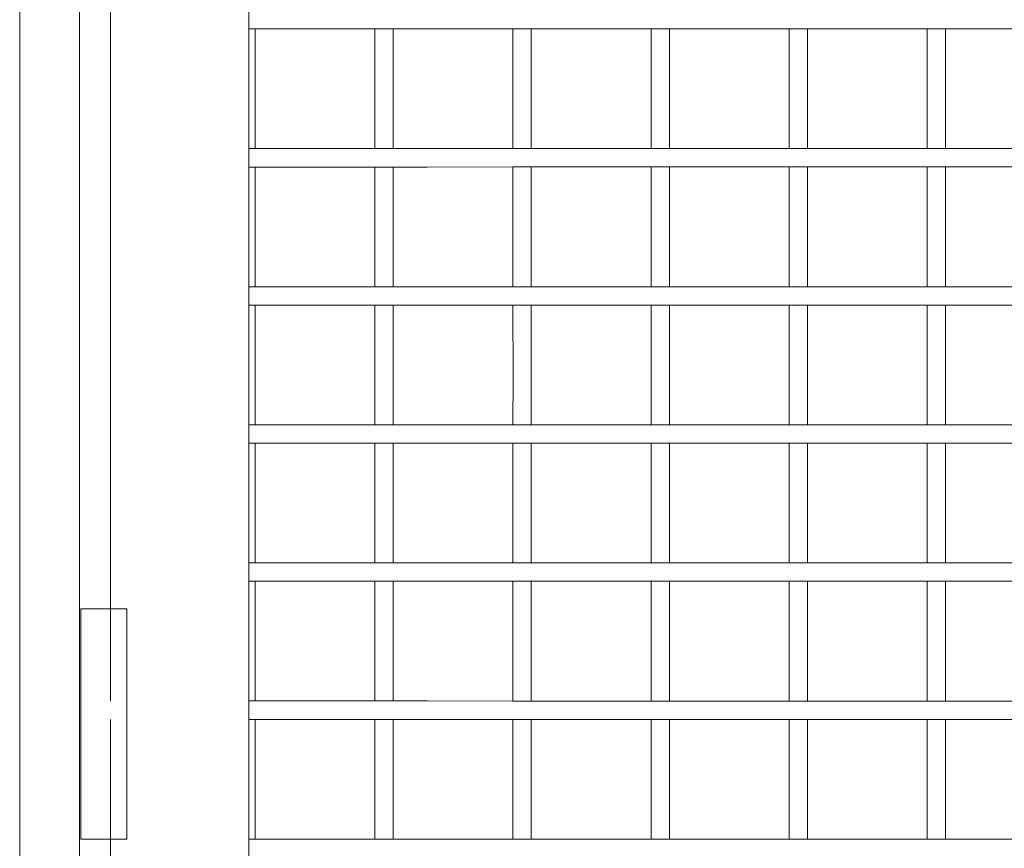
# Model space of a CAD drawing. Header units: millimetres. Extents: x -16331 to -10174, y -4135 to -3584.
# Tile 44 of 256: x -10364.856 to -10364, y -4018.12 to -4017.4. Entities that reach past the tile are written whole.
import ezdxf

# ---------------------------------------------------------------- set-up
doc = ezdxf.new("R2010")
doc.units = ezdxf.units.MM
for name, color, linetype, lineweight in [('DI-Elementos externos em corte', 9, 'Continuous', 18), ('DI-Elementos externos em vista', 9, 'Continuous', 5), ('IFC-IfcDoor-Contorno', 250, 'Continuous', 5)]:
    doc.layers.add(name, color=color, linetype=linetype, lineweight=lineweight)

msp = doc.modelspace()

# ---------------------------------------------------------------- linework, layer by layer
at = {"layer": 'DI-Elementos externos em corte'}
msp.add_line((-10364.85594, -4018.67177), (-10364.85594, -4016.62218), dxfattribs=at)
at = {"layer": 'DI-Elementos externos em corte', "lineweight": 5}
msp.add_line((-10364.85594, -4018.67177), (-10364.85594, -4016.62218), dxfattribs=at)
at = {"layer": 'DI-Elementos externos em vista'}
for p, q in [((-10364.85594, -4015.15177), (-10364.85594, -4018.47177)), ((-10364.80394, -4018.47177), (-10364.80394, -4015.15177)), ((-10364.80394, -4017.04777), (-10364.80394, -4018.67177)), ((-10364.77695, -4017.39177), (-10364.77695, -4017.40777)), ((-10364.65695, -4017.40777), (-10364.65695, -4017.39177)), ((-10364.77695, -4017.40777), (-10364.77695, -4017.51177)), ((-10364.65695, -4017.51177), (-10364.65695, -4017.40777)), ((-10364.65695, -4017.40777), (-10364.65141, -4017.40777)), ((-10364.65144, -4017.49994), (-10364.65141, -4017.40777)), ((-10364.65141, -4017.40777), (-10364.60745, -4017.40777)), ((-10364.60745, -4017.40777), (-10364.54734, -4017.40775)), ((-10364.54734, -4017.40775), (-10364.53141, -4017.40774)), ((-10364.54734, -4017.40775), (-10364.54731, -4017.49994)), ((-10364.53144, -4017.49994), (-10364.53141, -4017.40774)), ((-10364.53141, -4017.40774), (-10364.51166, -4017.40773)), ((-10364.51166, -4017.40773), (-10364.42734, -4017.40772)), ((-10364.42734, -4017.40772), (-10364.40993, -4017.40771)), ((-10364.42734, -4017.40772), (-10364.42731, -4017.49994)), ((-10364.41144, -4017.49994), (-10364.41141, -4017.40771)), ((-10364.40993, -4017.40771), (-10364.31367, -4017.40773)), ((-10364.31367, -4017.40773), (-10364.30734, -4017.40774)), ((-10364.30734, -4017.40774), (-10364.29141, -4017.40774)), ((-10364.30734, -4017.40774), (-10364.30731, -4017.49994)), ((-10364.29144, -4017.49994), (-10364.29141, -4017.40774)), ((-10364.29141, -4017.40774), (-10364.21551, -4017.40776)), ((-10364.21551, -4017.40776), (-10364.18734, -4017.40776)), ((-10364.18734, -4017.40776), (-10364.17141, -4017.40776)), ((-10364.18734, -4017.40776), (-10364.18731, -4017.49994)), ((-10364.17144, -4017.49994), (-10364.17141, -4017.40776)), ((-10364.17141, -4017.40776), (-10364.11406, -4017.40777)), ((-10364.11406, -4017.40777), (-10364.06734, -4017.40776)), ((-10364.06734, -4017.40776), (-10364.05141, -4017.40776)), ((-10364.06734, -4017.40776), (-10364.06731, -4017.49994)), ((-10364.05144, -4017.49994), (-10364.05141, -4017.40776)), ((-10364.05141, -4017.40776), (-10364.01112, -4017.40776)), ((-10364.01112, -4017.40776), (-10363.94734, -4017.40775)), ((-10364.65143, -4017.51177), (-10364.65144, -4017.49994)), ((-10364.54731, -4017.49994), (-10364.54731, -4017.51177)), ((-10364.53143, -4017.51177), (-10364.53144, -4017.49994)), ((-10364.42731, -4017.49994), (-10364.42731, -4017.51179)), ((-10364.41143, -4017.51179), (-10364.41144, -4017.49994)), ((-10364.30731, -4017.49994), (-10364.30731, -4017.51181)), ((-10364.29143, -4017.51181), (-10364.29144, -4017.49994)), ((-10364.18731, -4017.49994), (-10364.18731, -4017.51179)), ((-10364.17143, -4017.51178), (-10364.17144, -4017.49994)), ((-10364.06731, -4017.49994), (-10364.06731, -4017.51178)), ((-10364.05143, -4017.51178), (-10364.05144, -4017.49994)), ((-10364.77695, -4017.51177), (-10364.77695, -4017.52777)), ((-10364.65695, -4017.52777), (-10364.65695, -4017.51177)), ((-10364.65143, -4017.51177), (-10364.65695, -4017.51177)), ((-10364.60745, -4017.51177), (-10364.65143, -4017.51177)), ((-10364.54731, -4017.51177), (-10364.60745, -4017.51177)), ((-10364.53143, -4017.51177), (-10364.54731, -4017.51177)), ((-10364.50181, -4017.51177), (-10364.53143, -4017.51177)), ((-10364.42731, -4017.51179), (-10364.50181, -4017.51177)), ((-10364.41143, -4017.51179), (-10364.42731, -4017.51179)), ((-10364.40565, -4017.51179), (-10364.41143, -4017.51179)), ((-10364.30815, -4017.51181), (-10364.40565, -4017.51179)), ((-10364.30731, -4017.51181), (-10364.30815, -4017.51181)), ((-10364.29143, -4017.51181), (-10364.30731, -4017.51181)), ((-10364.21241, -4017.51179), (-10364.29143, -4017.51181)), ((-10364.18731, -4017.51179), (-10364.21241, -4017.51179)), ((-10364.17143, -4017.51178), (-10364.18731, -4017.51179)), ((-10364.11084, -4017.51178), (-10364.17143, -4017.51178)), ((-10364.06731, -4017.51178), (-10364.11084, -4017.51178)), ((-10364.05143, -4017.51178), (-10364.06731, -4017.51178)), ((-10363.98971, -4017.51178), (-10364.05143, -4017.51178)), ((-10364.77695, -4017.52777), (-10364.77695, -4017.63177)), ((-10364.65695, -4017.63177), (-10364.65695, -4017.52777)), ((-10364.65695, -4017.52777), (-10364.65143, -4017.52777)), ((-10364.65143, -4017.52777), (-10364.60745, -4017.52777)), ((-10364.6514, -4017.59417), (-10364.65143, -4017.52777)), ((-10364.60745, -4017.52777), (-10364.54732, -4017.52777)), ((-10364.54732, -4017.52777), (-10364.54734, -4017.59417)), ((-10364.54732, -4017.52777), (-10364.53143, -4017.52777)), ((-10364.53143, -4017.52777), (-10364.50181, -4017.52777)), ((-10364.5314, -4017.59417), (-10364.53143, -4017.52777)), ((-10364.50181, -4017.52777), (-10364.42732, -4017.52775)), ((-10364.42732, -4017.52775), (-10364.42734, -4017.59417)), ((-10364.42732, -4017.52775), (-10364.41143, -4017.52775)), ((-10364.41143, -4017.52775), (-10364.40565, -4017.52775)), ((-10364.4114, -4017.59417), (-10364.41143, -4017.52775)), ((-10364.40565, -4017.52775), (-10364.30815, -4017.52773)), ((-10364.30815, -4017.52773), (-10364.30732, -4017.52773)), ((-10364.30732, -4017.52773), (-10364.30734, -4017.59417)), ((-10364.30732, -4017.52773), (-10364.29143, -4017.52773)), ((-10364.29143, -4017.52773), (-10364.21241, -4017.52775)), ((-10364.2914, -4017.59417), (-10364.29143, -4017.52773)), ((-10364.21241, -4017.52775), (-10364.18732, -4017.52775)), ((-10364.18732, -4017.52775), (-10364.18734, -4017.59417)), ((-10364.18732, -4017.52775), (-10364.17143, -4017.52775)), ((-10364.17143, -4017.52775), (-10364.11084, -4017.52776)), ((-10364.1714, -4017.59417), (-10364.17143, -4017.52775)), ((-10364.11084, -4017.52776), (-10364.06732, -4017.52776)), ((-10364.06732, -4017.52776), (-10364.06734, -4017.59417)), ((-10364.06732, -4017.52776), (-10364.05143, -4017.52776)), ((-10364.05143, -4017.52776), (-10363.98971, -4017.52776)), ((-10364.0514, -4017.59417), (-10364.05143, -4017.52776)), ((-10364.65142, -4017.63177), (-10364.6514, -4017.59417)), ((-10364.54734, -4017.59417), (-10364.54733, -4017.63177)), ((-10364.53142, -4017.63177), (-10364.5314, -4017.59417)), ((-10364.42734, -4017.59417), (-10364.42733, -4017.63179)), ((-10364.41142, -4017.63179), (-10364.4114, -4017.59417)), ((-10364.30734, -4017.59417), (-10364.30733, -4017.63181)), ((-10364.29142, -4017.63181), (-10364.2914, -4017.59417)), ((-10364.18734, -4017.59417), (-10364.18733, -4017.63179)), ((-10364.17142, -4017.63178), (-10364.1714, -4017.59417)), ((-10364.06734, -4017.59417), (-10364.06733, -4017.63178)), ((-10364.05142, -4017.63178), (-10364.0514, -4017.59417)), ((-10364.77695, -4017.63177), (-10364.77695, -4017.64777)), ((-10364.65695, -4017.64777), (-10364.65695, -4017.63177)), ((-10364.65142, -4017.63177), (-10364.65695, -4017.63177)), ((-10364.60745, -4017.63177), (-10364.65142, -4017.63177)), ((-10364.54733, -4017.63177), (-10364.60745, -4017.63177)), ((-10364.53142, -4017.63177), (-10364.54733, -4017.63177)), ((-10364.50181, -4017.63177), (-10364.53142, -4017.63177)), ((-10364.42733, -4017.63179), (-10364.50181, -4017.63177)), ((-10364.41142, -4017.63179), (-10364.42733, -4017.63179)), ((-10364.40565, -4017.63179), (-10364.41142, -4017.63179)), ((-10364.30815, -4017.63181), (-10364.40565, -4017.63179)), ((-10364.30733, -4017.63181), (-10364.30815, -4017.63181)), ((-10364.29142, -4017.63181), (-10364.30733, -4017.63181)), ((-10364.21241, -4017.63179), (-10364.29142, -4017.63181)), ((-10364.18733, -4017.63179), (-10364.21241, -4017.63179)), ((-10364.17142, -4017.63178), (-10364.18733, -4017.63179)), ((-10364.11084, -4017.63178), (-10364.17142, -4017.63178)), ((-10364.06733, -4017.63178), (-10364.11084, -4017.63178)), ((-10364.05142, -4017.63178), (-10364.06733, -4017.63178)), ((-10363.98971, -4017.63178), (-10364.05142, -4017.63178)), ((-10364.77695, -4017.64777), (-10364.77695, -4017.75177)), ((-10364.65695, -4017.75177), (-10364.65695, -4017.64777)), ((-10364.65695, -4017.64777), (-10364.65142, -4017.64777)), ((-10364.65145, -4017.71094), (-10364.65142, -4017.64777)), ((-10364.65142, -4017.64777), (-10364.60745, -4017.64777)), ((-10364.60745, -4017.64777), (-10364.54732, -4017.64777)), ((-10364.54732, -4017.64777), (-10364.53142, -4017.64777)), ((-10364.54732, -4017.64777), (-10364.5473, -4017.71094)), ((-10364.53145, -4017.71094), (-10364.53142, -4017.64777)), ((-10364.53142, -4017.64777), (-10364.50181, -4017.64777)), ((-10364.50181, -4017.64777), (-10364.42732, -4017.64775)), ((-10364.42732, -4017.64775), (-10364.41142, -4017.64775)), ((-10364.42732, -4017.64775), (-10364.4273, -4017.71094)), ((-10364.41145, -4017.71094), (-10364.41142, -4017.64775)), ((-10364.41142, -4017.64775), (-10364.40565, -4017.64775)), ((-10364.40565, -4017.64775), (-10364.30815, -4017.64773)), ((-10364.30815, -4017.64773), (-10364.30732, -4017.64773)), ((-10364.30732, -4017.64773), (-10364.29142, -4017.64773)), ((-10364.30732, -4017.64773), (-10364.3073, -4017.71094)), ((-10364.29145, -4017.71094), (-10364.29142, -4017.64773)), ((-10364.29142, -4017.64773), (-10364.21241, -4017.64775)), ((-10364.21241, -4017.64775), (-10364.18732, -4017.64775)), ((-10364.18732, -4017.64775), (-10364.17142, -4017.64775)), ((-10364.18732, -4017.64775), (-10364.1873, -4017.71094)), ((-10364.17145, -4017.71094), (-10364.17142, -4017.64775)), ((-10364.17142, -4017.64775), (-10364.11084, -4017.64776)), ((-10364.11084, -4017.64776), (-10364.06732, -4017.64776)), ((-10364.06732, -4017.64776), (-10364.05142, -4017.64776)), ((-10364.06732, -4017.64776), (-10364.0673, -4017.71094)), ((-10364.05145, -4017.71094), (-10364.05142, -4017.64776)), ((-10364.05142, -4017.64776), (-10363.98971, -4017.64776)), ((-10364.65142, -4017.75177), (-10364.65145, -4017.71094)), ((-10364.5473, -4017.71094), (-10364.54732, -4017.75177)), ((-10364.53142, -4017.75177), (-10364.53145, -4017.71094)), ((-10364.4273, -4017.71094), (-10364.42732, -4017.75179)), ((-10364.41142, -4017.75179), (-10364.41145, -4017.71094)), ((-10364.3073, -4017.71094), (-10364.30732, -4017.75181)), ((-10364.29142, -4017.75181), (-10364.29145, -4017.71094)), ((-10364.1873, -4017.71094), (-10364.18732, -4017.75179)), ((-10364.17142, -4017.75178), (-10364.17145, -4017.71094)), ((-10364.0673, -4017.71094), (-10364.06732, -4017.75178)), ((-10364.05142, -4017.75178), (-10364.05145, -4017.71094)), ((-10364.77695, -4017.75177), (-10364.77695, -4017.76777)), ((-10364.65695, -4017.76777), (-10364.65695, -4017.75177)), ((-10364.65142, -4017.75177), (-10364.65695, -4017.75177)), ((-10364.60745, -4017.75177), (-10364.65142, -4017.75177)), ((-10364.54732, -4017.75177), (-10364.60745, -4017.75177)), ((-10364.53142, -4017.75177), (-10364.54732, -4017.75177)), ((-10364.50181, -4017.75177), (-10364.53142, -4017.75177)), ((-10364.42732, -4017.75179), (-10364.50181, -4017.75177)), ((-10364.41142, -4017.75179), (-10364.42732, -4017.75179)), ((-10364.40565, -4017.75179), (-10364.41142, -4017.75179)), ((-10364.30815, -4017.75181), (-10364.40565, -4017.75179)), ((-10364.30732, -4017.75181), (-10364.30815, -4017.75181)), ((-10364.29142, -4017.75181), (-10364.30732, -4017.75181)), ((-10364.21241, -4017.75179), (-10364.29142, -4017.75181)), ((-10364.18732, -4017.75179), (-10364.21241, -4017.75179)), ((-10364.17142, -4017.75178), (-10364.18732, -4017.75179)), ((-10364.11084, -4017.75178), (-10364.17142, -4017.75178)), ((-10364.06732, -4017.75178), (-10364.11084, -4017.75178)), ((-10364.05142, -4017.75178), (-10364.06732, -4017.75178)), ((-10363.98971, -4017.75178), (-10364.05142, -4017.75178)), ((-10364.77695, -4017.76777), (-10364.77695, -4017.87177)), ((-10364.65695, -4017.87177), (-10364.65695, -4017.76777)), ((-10364.65695, -4017.76777), (-10364.65142, -4017.76777)), ((-10364.65142, -4017.76777), (-10364.60745, -4017.76777)), ((-10364.65139, -4017.80592), (-10364.65142, -4017.76777)), ((-10364.60745, -4017.76777), (-10364.54733, -4017.76777)), ((-10364.54733, -4017.76777), (-10364.54735, -4017.80592)), ((-10364.54733, -4017.76777), (-10364.53142, -4017.76777)), ((-10364.53142, -4017.76777), (-10364.50181, -4017.76777)), ((-10364.53139, -4017.80592), (-10364.53142, -4017.76777)), ((-10364.50181, -4017.76777), (-10364.42733, -4017.76775)), ((-10364.42733, -4017.76775), (-10364.42735, -4017.80592)), ((-10364.42733, -4017.76775), (-10364.41142, -4017.76775)), ((-10364.41142, -4017.76775), (-10364.40565, -4017.76775)), ((-10364.41139, -4017.80592), (-10364.41142, -4017.76775)), ((-10364.40565, -4017.76775), (-10364.30815, -4017.76773)), ((-10364.30815, -4017.76773), (-10364.30733, -4017.76773)), ((-10364.30733, -4017.76773), (-10364.30735, -4017.80592)), ((-10364.30733, -4017.76773), (-10364.29142, -4017.76773)), ((-10364.29142, -4017.76773), (-10364.21241, -4017.76775)), ((-10364.29139, -4017.80592), (-10364.29142, -4017.76773)), ((-10364.21241, -4017.76775), (-10364.18733, -4017.76775)), ((-10364.18733, -4017.76775), (-10364.18735, -4017.80592)), ((-10364.18733, -4017.76775), (-10364.17142, -4017.76775)), ((-10364.17142, -4017.76775), (-10364.11084, -4017.76776)), ((-10364.17139, -4017.80592), (-10364.17142, -4017.76775)), ((-10364.11084, -4017.76776), (-10364.06733, -4017.76776)), ((-10364.06733, -4017.76776), (-10364.06735, -4017.80592)), ((-10364.06733, -4017.76776), (-10364.05142, -4017.76776)), ((-10364.05142, -4017.76776), (-10363.98971, -4017.76776)), ((-10364.05139, -4017.80592), (-10364.05142, -4017.76776)), ((-10364.65142, -4017.87177), (-10364.65139, -4017.80592)), ((-10364.54735, -4017.80592), (-10364.54733, -4017.87177)), ((-10364.53142, -4017.87177), (-10364.53139, -4017.80592)), ((-10364.42735, -4017.80592), (-10364.42733, -4017.87179)), ((-10364.41142, -4017.87179), (-10364.41139, -4017.80592)), ((-10364.30735, -4017.80592), (-10364.30733, -4017.87181)), ((-10364.29142, -4017.87181), (-10364.29139, -4017.80592)), ((-10364.18735, -4017.80592), (-10364.18733, -4017.87179)), ((-10364.17142, -4017.87178), (-10364.17139, -4017.80592)), ((-10364.06735, -4017.80592), (-10364.06733, -4017.87178)), ((-10364.05142, -4017.87178), (-10364.05139, -4017.80592)), ((-10364.77695, -4017.87177), (-10364.77695, -4017.88777)), ((-10364.65695, -4017.88777), (-10364.65695, -4017.87177)), ((-10364.65142, -4017.87177), (-10364.65695, -4017.87177)), ((-10364.60745, -4017.87177), (-10364.65142, -4017.87177)), ((-10364.54733, -4017.87177), (-10364.60745, -4017.87177)), ((-10364.53142, -4017.87177), (-10364.54733, -4017.87177)), ((-10364.50181, -4017.87177), (-10364.53142, -4017.87177)), ((-10364.42733, -4017.87179), (-10364.50181, -4017.87177)), ((-10364.41142, -4017.87179), (-10364.42733, -4017.87179)), ((-10364.40565, -4017.87179), (-10364.41142, -4017.87179)), ((-10364.30815, -4017.87181), (-10364.40565, -4017.87179)), ((-10364.30733, -4017.87181), (-10364.30815, -4017.87181)), ((-10364.29142, -4017.87181), (-10364.30733, -4017.87181)), ((-10364.21241, -4017.87179), (-10364.29142, -4017.87181)), ((-10364.18733, -4017.87179), (-10364.21241, -4017.87179)), ((-10364.17142, -4017.87178), (-10364.18733, -4017.87179)), ((-10364.11084, -4017.87178), (-10364.17142, -4017.87178)), ((-10364.06733, -4017.87178), (-10364.11084, -4017.87178)), ((-10364.05142, -4017.87178), (-10364.06733, -4017.87178)), ((-10363.98971, -4017.87178), (-10364.05142, -4017.87178)), ((-10364.77695, -4017.88777), (-10364.77695, -4017.99177)), ((-10364.65695, -4017.99177), (-10364.65695, -4017.88777)), ((-10364.65695, -4017.88777), (-10364.65143, -4017.88777)), ((-10364.65144, -4017.92193), (-10364.65143, -4017.88777)), ((-10364.65143, -4017.88777), (-10364.60745, -4017.88777)), ((-10364.60745, -4017.88777), (-10364.54732, -4017.88777)), ((-10364.54732, -4017.88777), (-10364.53143, -4017.88777)), ((-10364.54732, -4017.88777), (-10364.54731, -4017.92193)), ((-10364.53144, -4017.92193), (-10364.53143, -4017.88777)), ((-10364.53143, -4017.88777), (-10364.50181, -4017.88777)), ((-10364.50181, -4017.88777), (-10364.42732, -4017.88775)), ((-10364.42732, -4017.88775), (-10364.41143, -4017.88775)), ((-10364.42732, -4017.88775), (-10364.42731, -4017.92193)), ((-10364.41144, -4017.92193), (-10364.41143, -4017.88775)), ((-10364.41143, -4017.88775), (-10364.40565, -4017.88775)), ((-10364.40565, -4017.88775), (-10364.30815, -4017.88773)), ((-10364.30815, -4017.88773), (-10364.30732, -4017.88773)), ((-10364.30732, -4017.88773), (-10364.29143, -4017.88773)), ((-10364.30732, -4017.88773), (-10364.30731, -4017.92193)), ((-10364.29144, -4017.92193), (-10364.29143, -4017.88773)), ((-10364.29143, -4017.88773), (-10364.21241, -4017.88775)), ((-10364.21241, -4017.88775), (-10364.18732, -4017.88775)), ((-10364.18732, -4017.88775), (-10364.17143, -4017.88775)), ((-10364.18732, -4017.88775), (-10364.18731, -4017.92193)), ((-10364.17144, -4017.92193), (-10364.17143, -4017.88775)), ((-10364.17143, -4017.88775), (-10364.11084, -4017.88776)), ((-10364.11084, -4017.88776), (-10364.06732, -4017.88776)), ((-10364.06732, -4017.88776), (-10364.05143, -4017.88776)), ((-10364.06732, -4017.88776), (-10364.06731, -4017.92193)), ((-10364.05144, -4017.92193), (-10364.05143, -4017.88776)), ((-10364.05143, -4017.88776), (-10363.98971, -4017.88776)), ((-10364.80216, -4017.91177), (-10364.80294, -4017.91177)), ((-10364.80294, -4017.91177), (-10364.80294, -4018.11177)), ((-10364.80011, -4017.91177), (-10364.80216, -4017.91177)), ((-10364.79692, -4017.91177), (-10364.80011, -4017.91177)), ((-10364.79281, -4017.91177), (-10364.79692, -4017.91177)), ((-10364.78805, -4017.91177), (-10364.79281, -4017.91177)), ((-10364.78295, -4017.91177), (-10364.78805, -4017.91177)), ((-10364.77785, -4017.91177), (-10364.78295, -4017.91177)), ((-10364.77695, -4017.91177), (-10364.77785, -4017.91177)), ((-10364.77308, -4017.91177), (-10364.77695, -4017.91177)), ((-10364.76897, -4017.91177), (-10364.77308, -4017.91177)), ((-10364.76578, -4017.91177), (-10364.76897, -4017.91177)), ((-10364.76373, -4017.91177), (-10364.76578, -4017.91177)), ((-10364.76295, -4017.91177), (-10364.76373, -4017.91177)), ((-10364.76295, -4018.11177), (-10364.76295, -4017.91177)), ((-10364.65142, -4017.99177), (-10364.65144, -4017.92193)), ((-10364.54731, -4017.92193), (-10364.54733, -4017.99177)), ((-10364.53142, -4017.99177), (-10364.53144, -4017.92193)), ((-10364.42731, -4017.92193), (-10364.42733, -4017.99179)), ((-10364.41142, -4017.99179), (-10364.41144, -4017.92193)), ((-10364.30731, -4017.92193), (-10364.30733, -4017.99181)), ((-10364.29142, -4017.99181), (-10364.29144, -4017.92193)), ((-10364.18731, -4017.92193), (-10364.18733, -4017.99179)), ((-10364.17142, -4017.99178), (-10364.17144, -4017.92193)), ((-10364.06731, -4017.92193), (-10364.06733, -4017.99178)), ((-10364.05142, -4017.99178), (-10364.05144, -4017.92193)), ((-10364.65695, -4018.00777), (-10364.65695, -4017.99177)), ((-10364.65142, -4017.99177), (-10364.65695, -4017.99177)), ((-10364.60745, -4017.99177), (-10364.65142, -4017.99177)), ((-10364.54733, -4017.99177), (-10364.60745, -4017.99177)), ((-10364.53142, -4017.99177), (-10364.54733, -4017.99177)), ((-10364.50181, -4017.99177), (-10364.53142, -4017.99177)), ((-10364.42733, -4017.99179), (-10364.50181, -4017.99177)), ((-10364.41142, -4017.99179), (-10364.42733, -4017.99179)), ((-10364.40565, -4017.99179), (-10364.41142, -4017.99179)), ((-10364.30815, -4017.99181), (-10364.40565, -4017.99179)), ((-10364.30733, -4017.99181), (-10364.30815, -4017.99181)), ((-10364.29142, -4017.99181), (-10364.30733, -4017.99181)), ((-10364.21241, -4017.99179), (-10364.29142, -4017.99181)), ((-10364.18733, -4017.99179), (-10364.21241, -4017.99179)), ((-10364.17142, -4017.99178), (-10364.18733, -4017.99179)), ((-10364.11084, -4017.99178), (-10364.17142, -4017.99178)), ((-10364.06733, -4017.99178), (-10364.11084, -4017.99178)), ((-10364.05142, -4017.99178), (-10364.06733, -4017.99178)), ((-10363.98971, -4017.99178), (-10364.05142, -4017.99178)), ((-10364.77695, -4018.00777), (-10364.77695, -4018.63177)), ((-10364.65695, -4018.11177), (-10364.65695, -4018.00777)), ((-10364.65695, -4018.00777), (-10364.65141, -4018.00777)), ((-10364.65141, -4018.00777), (-10364.60745, -4018.00777)), ((-10364.6514, -4018.0385), (-10364.65141, -4018.00777)), ((-10364.60745, -4018.00777), (-10364.54734, -4018.00777)), ((-10364.54734, -4018.00777), (-10364.54735, -4018.0385)), ((-10364.54734, -4018.00777), (-10364.53141, -4018.00777)), ((-10364.53141, -4018.00777), (-10364.50181, -4018.00777)), ((-10364.5314, -4018.0385), (-10364.53141, -4018.00777)), ((-10364.50181, -4018.00777), (-10364.42734, -4018.00775)), ((-10364.42734, -4018.00775), (-10364.42735, -4018.0385)), ((-10364.42734, -4018.00775), (-10364.41141, -4018.00775)), ((-10364.41141, -4018.00775), (-10364.40565, -4018.00775)), ((-10364.4114, -4018.0385), (-10364.41141, -4018.00775)), ((-10364.40565, -4018.00775), (-10364.30815, -4018.00773)), ((-10364.30815, -4018.00773), (-10364.30734, -4018.00773)), ((-10364.30734, -4018.00773), (-10364.30735, -4018.0385)), ((-10364.30734, -4018.00773), (-10364.29141, -4018.00773)), ((-10364.29141, -4018.00773), (-10364.21241, -4018.00775)), ((-10364.2914, -4018.0385), (-10364.29141, -4018.00773)), ((-10364.21241, -4018.00775), (-10364.18734, -4018.00775)), ((-10364.18734, -4018.00775), (-10364.18735, -4018.0385)), ((-10364.18734, -4018.00775), (-10364.17141, -4018.00775)), ((-10364.17141, -4018.00775), (-10364.11084, -4018.00776)), ((-10364.1714, -4018.0385), (-10364.17141, -4018.00775)), ((-10364.11084, -4018.00776), (-10364.06734, -4018.00776)), ((-10364.06734, -4018.00776), (-10364.06735, -4018.0385)), ((-10364.06734, -4018.00776), (-10364.05141, -4018.00776)), ((-10364.05141, -4018.00776), (-10363.98971, -4018.00776)), ((-10364.0514, -4018.0385), (-10364.05141, -4018.00776)), ((-10364.65141, -4018.11177), (-10364.6514, -4018.0385)), ((-10364.54735, -4018.0385), (-10364.54733, -4018.11177)), ((-10364.53141, -4018.11177), (-10364.5314, -4018.0385)), ((-10364.42735, -4018.0385), (-10364.42733, -4018.11179)), ((-10364.41141, -4018.11179), (-10364.4114, -4018.0385)), ((-10364.30735, -4018.0385), (-10364.30733, -4018.11181)), ((-10364.29141, -4018.11181), (-10364.2914, -4018.0385)), ((-10364.18735, -4018.0385), (-10364.18733, -4018.11179)), ((-10364.17141, -4018.11178), (-10364.1714, -4018.0385)), ((-10364.06735, -4018.0385), (-10364.06733, -4018.11178)), ((-10364.05141, -4018.11178), (-10364.0514, -4018.0385)), ((-10364.80294, -4018.11177), (-10364.80216, -4018.11177)), ((-10364.80216, -4018.11177), (-10364.80011, -4018.11177)), ((-10364.80011, -4018.11177), (-10364.79692, -4018.11177)), ((-10364.79692, -4018.11177), (-10364.79281, -4018.11177)), ((-10364.79281, -4018.11177), (-10364.78805, -4018.11177)), ((-10364.78805, -4018.11177), (-10364.78295, -4018.11177)), ((-10364.78295, -4018.11177), (-10364.77785, -4018.11177)), ((-10364.77785, -4018.11177), (-10364.77695, -4018.11177)), ((-10364.77695, -4018.11177), (-10364.77308, -4018.11177)), ((-10364.77308, -4018.11177), (-10364.76897, -4018.11177)), ((-10364.76897, -4018.11177), (-10364.76578, -4018.11177)), ((-10364.76578, -4018.11177), (-10364.76373, -4018.11177)), ((-10364.76373, -4018.11177), (-10364.76295, -4018.11177)), ((-10364.65695, -4018.12777), (-10364.65695, -4018.11177)), ((-10364.65141, -4018.11177), (-10364.65695, -4018.11177)), ((-10364.60745, -4018.11177), (-10364.65141, -4018.11177)), ((-10364.54733, -4018.11177), (-10364.60745, -4018.11177)), ((-10364.53141, -4018.11177), (-10364.54733, -4018.11177)), ((-10364.50181, -4018.11177), (-10364.53141, -4018.11177)), ((-10364.42733, -4018.11179), (-10364.50181, -4018.11177)), ((-10364.41141, -4018.11179), (-10364.42733, -4018.11179)), ((-10364.40565, -4018.11179), (-10364.41141, -4018.11179)), ((-10364.30815, -4018.11181), (-10364.40565, -4018.11179)), ((-10364.30733, -4018.11181), (-10364.30815, -4018.11181)), ((-10364.29141, -4018.11181), (-10364.30733, -4018.11181)), ((-10364.21241, -4018.11179), (-10364.29141, -4018.11181)), ((-10364.18733, -4018.11179), (-10364.21241, -4018.11179)), ((-10364.17141, -4018.11178), (-10364.18733, -4018.11179)), ((-10364.11084, -4018.11178), (-10364.17141, -4018.11178)), ((-10364.06733, -4018.11178), (-10364.11084, -4018.11178)), ((-10364.05141, -4018.11178), (-10364.06733, -4018.11178)), ((-10363.98971, -4018.11178), (-10364.05141, -4018.11178))]:
    msp.add_line(p, q, dxfattribs=at)
at = {"layer": 'IFC-IfcDoor-Contorno', "lineweight": 5}
for p, q in [((-10364.85594, -4015.15177), (-10364.85594, -4018.47177)), ((-10364.80394, -4018.47177), (-10364.80394, -4015.15177)), ((-10364.80394, -4017.04777), (-10364.80394, -4018.67177)), ((-10364.77695, -4017.39177), (-10364.77695, -4017.40777)), ((-10364.65695, -4017.40777), (-10364.65695, -4017.39177)), ((-10364.77695, -4017.40777), (-10364.77695, -4017.51177)), ((-10364.65695, -4017.51177), (-10364.65695, -4017.40777)), ((-10364.65695, -4017.40777), (-10364.65141, -4017.40777)), ((-10364.65144, -4017.49994), (-10364.65141, -4017.40777)), ((-10364.65141, -4017.40777), (-10364.60745, -4017.40777)), ((-10364.60745, -4017.40777), (-10364.54734, -4017.40775)), ((-10364.54734, -4017.40775), (-10364.53141, -4017.40774)), ((-10364.54734, -4017.40775), (-10364.54731, -4017.49994)), ((-10364.53144, -4017.49994), (-10364.53141, -4017.40774)), ((-10364.53141, -4017.40774), (-10364.51166, -4017.40773)), ((-10364.51166, -4017.40773), (-10364.42734, -4017.40772)), ((-10364.42734, -4017.40772), (-10364.40993, -4017.40771)), ((-10364.42734, -4017.40772), (-10364.42731, -4017.49994)), ((-10364.41144, -4017.49994), (-10364.41141, -4017.40771)), ((-10364.40993, -4017.40771), (-10364.31367, -4017.40773)), ((-10364.31367, -4017.40773), (-10364.30734, -4017.40774)), ((-10364.30734, -4017.40774), (-10364.29141, -4017.40774)), ((-10364.30734, -4017.40774), (-10364.30731, -4017.49994)), ((-10364.29144, -4017.49994), (-10364.29141, -4017.40774)), ((-10364.29141, -4017.40774), (-10364.21551, -4017.40776)), ((-10364.21551, -4017.40776), (-10364.18734, -4017.40776)), ((-10364.18734, -4017.40776), (-10364.17141, -4017.40776)), ((-10364.18734, -4017.40776), (-10364.18731, -4017.49994)), ((-10364.17144, -4017.49994), (-10364.17141, -4017.40776)), ((-10364.17141, -4017.40776), (-10364.11406, -4017.40777)), ((-10364.11406, -4017.40777), (-10364.06734, -4017.40776)), ((-10364.06734, -4017.40776), (-10364.05141, -4017.40776)), ((-10364.06734, -4017.40776), (-10364.06731, -4017.49994)), ((-10364.05144, -4017.49994), (-10364.05141, -4017.40776)), ((-10364.05141, -4017.40776), (-10364.01112, -4017.40776)), ((-10364.01112, -4017.40776), (-10363.94734, -4017.40775)), ((-10364.65143, -4017.51177), (-10364.65144, -4017.49994)), ((-10364.54731, -4017.49994), (-10364.54731, -4017.51177)), ((-10364.53143, -4017.51177), (-10364.53144, -4017.49994)), ((-10364.42731, -4017.49994), (-10364.42731, -4017.51179)), ((-10364.41143, -4017.51179), (-10364.41144, -4017.49994)), ((-10364.30731, -4017.49994), (-10364.30731, -4017.51181)), ((-10364.29143, -4017.51181), (-10364.29144, -4017.49994)), ((-10364.18731, -4017.49994), (-10364.18731, -4017.51179)), ((-10364.17143, -4017.51178), (-10364.17144, -4017.49994)), ((-10364.06731, -4017.49994), (-10364.06731, -4017.51178)), ((-10364.05143, -4017.51178), (-10364.05144, -4017.49994)), ((-10364.77695, -4017.51177), (-10364.77695, -4017.52777)), ((-10364.65695, -4017.52777), (-10364.65695, -4017.51177)), ((-10364.65143, -4017.51177), (-10364.65695, -4017.51177)), ((-10364.60745, -4017.51177), (-10364.65143, -4017.51177)), ((-10364.54731, -4017.51177), (-10364.60745, -4017.51177)), ((-10364.53143, -4017.51177), (-10364.54731, -4017.51177)), ((-10364.50181, -4017.51177), (-10364.53143, -4017.51177)), ((-10364.42731, -4017.51179), (-10364.50181, -4017.51177)), ((-10364.41143, -4017.51179), (-10364.42731, -4017.51179)), ((-10364.40565, -4017.51179), (-10364.41143, -4017.51179)), ((-10364.30815, -4017.51181), (-10364.40565, -4017.51179)), ((-10364.30731, -4017.51181), (-10364.30815, -4017.51181)), ((-10364.29143, -4017.51181), (-10364.30731, -4017.51181)), ((-10364.21241, -4017.51179), (-10364.29143, -4017.51181)), ((-10364.18731, -4017.51179), (-10364.21241, -4017.51179)), ((-10364.17143, -4017.51178), (-10364.18731, -4017.51179)), ((-10364.11084, -4017.51178), (-10364.17143, -4017.51178)), ((-10364.06731, -4017.51178), (-10364.11084, -4017.51178)), ((-10364.05143, -4017.51178), (-10364.06731, -4017.51178)), ((-10363.98971, -4017.51178), (-10364.05143, -4017.51178)), ((-10364.77695, -4017.52777), (-10364.77695, -4017.63177)), ((-10364.65695, -4017.63177), (-10364.65695, -4017.52777)), ((-10364.65695, -4017.52777), (-10364.65143, -4017.52777)), ((-10364.65143, -4017.52777), (-10364.60745, -4017.52777)), ((-10364.6514, -4017.59417), (-10364.65143, -4017.52777)), ((-10364.60745, -4017.52777), (-10364.54732, -4017.52777)), ((-10364.54732, -4017.52777), (-10364.54734, -4017.59417)), ((-10364.54732, -4017.52777), (-10364.53143, -4017.52777)), ((-10364.53143, -4017.52777), (-10364.50181, -4017.52777)), ((-10364.5314, -4017.59417), (-10364.53143, -4017.52777)), ((-10364.50181, -4017.52777), (-10364.42732, -4017.52775)), ((-10364.42732, -4017.52775), (-10364.42734, -4017.59417)), ((-10364.42732, -4017.52775), (-10364.41143, -4017.52775)), ((-10364.41143, -4017.52775), (-10364.40565, -4017.52775)), ((-10364.4114, -4017.59417), (-10364.41143, -4017.52775)), ((-10364.40565, -4017.52775), (-10364.30815, -4017.52773)), ((-10364.30815, -4017.52773), (-10364.30732, -4017.52773)), ((-10364.30732, -4017.52773), (-10364.30734, -4017.59417)), ((-10364.30732, -4017.52773), (-10364.29143, -4017.52773)), ((-10364.29143, -4017.52773), (-10364.21241, -4017.52775)), ((-10364.2914, -4017.59417), (-10364.29143, -4017.52773)), ((-10364.21241, -4017.52775), (-10364.18732, -4017.52775)), ((-10364.18732, -4017.52775), (-10364.18734, -4017.59417)), ((-10364.18732, -4017.52775), (-10364.17143, -4017.52775)), ((-10364.17143, -4017.52775), (-10364.11084, -4017.52776)), ((-10364.1714, -4017.59417), (-10364.17143, -4017.52775)), ((-10364.11084, -4017.52776), (-10364.06732, -4017.52776)), ((-10364.06732, -4017.52776), (-10364.06734, -4017.59417)), ((-10364.06732, -4017.52776), (-10364.05143, -4017.52776)), ((-10364.05143, -4017.52776), (-10363.98971, -4017.52776)), ((-10364.0514, -4017.59417), (-10364.05143, -4017.52776)), ((-10364.65142, -4017.63177), (-10364.6514, -4017.59417)), ((-10364.54734, -4017.59417), (-10364.54733, -4017.63177)), ((-10364.53142, -4017.63177), (-10364.5314, -4017.59417)), ((-10364.42734, -4017.59417), (-10364.42733, -4017.63179)), ((-10364.41142, -4017.63179), (-10364.4114, -4017.59417)), ((-10364.30734, -4017.59417), (-10364.30733, -4017.63181)), ((-10364.29142, -4017.63181), (-10364.2914, -4017.59417)), ((-10364.18734, -4017.59417), (-10364.18733, -4017.63179)), ((-10364.17142, -4017.63178), (-10364.1714, -4017.59417)), ((-10364.06734, -4017.59417), (-10364.06733, -4017.63178)), ((-10364.05142, -4017.63178), (-10364.0514, -4017.59417)), ((-10364.77695, -4017.63177), (-10364.77695, -4017.64777)), ((-10364.65695, -4017.64777), (-10364.65695, -4017.63177)), ((-10364.65142, -4017.63177), (-10364.65695, -4017.63177)), ((-10364.60745, -4017.63177), (-10364.65142, -4017.63177)), ((-10364.54733, -4017.63177), (-10364.60745, -4017.63177)), ((-10364.53142, -4017.63177), (-10364.54733, -4017.63177)), ((-10364.50181, -4017.63177), (-10364.53142, -4017.63177)), ((-10364.42733, -4017.63179), (-10364.50181, -4017.63177)), ((-10364.41142, -4017.63179), (-10364.42733, -4017.63179)), ((-10364.40565, -4017.63179), (-10364.41142, -4017.63179)), ((-10364.30815, -4017.63181), (-10364.40565, -4017.63179)), ((-10364.30733, -4017.63181), (-10364.30815, -4017.63181)), ((-10364.29142, -4017.63181), (-10364.30733, -4017.63181)), ((-10364.21241, -4017.63179), (-10364.29142, -4017.63181)), ((-10364.18733, -4017.63179), (-10364.21241, -4017.63179)), ((-10364.17142, -4017.63178), (-10364.18733, -4017.63179)), ((-10364.11084, -4017.63178), (-10364.17142, -4017.63178)), ((-10364.06733, -4017.63178), (-10364.11084, -4017.63178)), ((-10364.05142, -4017.63178), (-10364.06733, -4017.63178)), ((-10363.98971, -4017.63178), (-10364.05142, -4017.63178)), ((-10364.77695, -4017.64777), (-10364.77695, -4017.75177)), ((-10364.65695, -4017.75177), (-10364.65695, -4017.64777)), ((-10364.65695, -4017.64777), (-10364.65142, -4017.64777)), ((-10364.65145, -4017.71094), (-10364.65142, -4017.64777)), ((-10364.65142, -4017.64777), (-10364.60745, -4017.64777)), ((-10364.60745, -4017.64777), (-10364.54732, -4017.64777)), ((-10364.54732, -4017.64777), (-10364.53142, -4017.64777)), ((-10364.54732, -4017.64777), (-10364.5473, -4017.71094)), ((-10364.53145, -4017.71094), (-10364.53142, -4017.64777)), ((-10364.53142, -4017.64777), (-10364.50181, -4017.64777)), ((-10364.50181, -4017.64777), (-10364.42732, -4017.64775)), ((-10364.42732, -4017.64775), (-10364.41142, -4017.64775)), ((-10364.42732, -4017.64775), (-10364.4273, -4017.71094)), ((-10364.41145, -4017.71094), (-10364.41142, -4017.64775)), ((-10364.41142, -4017.64775), (-10364.40565, -4017.64775)), ((-10364.40565, -4017.64775), (-10364.30815, -4017.64773)), ((-10364.30815, -4017.64773), (-10364.30732, -4017.64773)), ((-10364.30732, -4017.64773), (-10364.29142, -4017.64773)), ((-10364.30732, -4017.64773), (-10364.3073, -4017.71094)), ((-10364.29145, -4017.71094), (-10364.29142, -4017.64773)), ((-10364.29142, -4017.64773), (-10364.21241, -4017.64775)), ((-10364.21241, -4017.64775), (-10364.18732, -4017.64775)), ((-10364.18732, -4017.64775), (-10364.17142, -4017.64775)), ((-10364.18732, -4017.64775), (-10364.1873, -4017.71094)), ((-10364.17145, -4017.71094), (-10364.17142, -4017.64775)), ((-10364.17142, -4017.64775), (-10364.11084, -4017.64776)), ((-10364.11084, -4017.64776), (-10364.06732, -4017.64776)), ((-10364.06732, -4017.64776), (-10364.05142, -4017.64776)), ((-10364.06732, -4017.64776), (-10364.0673, -4017.71094)), ((-10364.05145, -4017.71094), (-10364.05142, -4017.64776)), ((-10364.05142, -4017.64776), (-10363.98971, -4017.64776)), ((-10364.65142, -4017.75177), (-10364.65145, -4017.71094)), ((-10364.5473, -4017.71094), (-10364.54732, -4017.75177)), ((-10364.53142, -4017.75177), (-10364.53145, -4017.71094)), ((-10364.4273, -4017.71094), (-10364.42732, -4017.75179)), ((-10364.41142, -4017.75179), (-10364.41145, -4017.71094)), ((-10364.3073, -4017.71094), (-10364.30732, -4017.75181)), ((-10364.29142, -4017.75181), (-10364.29145, -4017.71094)), ((-10364.1873, -4017.71094), (-10364.18732, -4017.75179)), ((-10364.17142, -4017.75178), (-10364.17145, -4017.71094)), ((-10364.0673, -4017.71094), (-10364.06732, -4017.75178)), ((-10364.05142, -4017.75178), (-10364.05145, -4017.71094)), ((-10364.77695, -4017.75177), (-10364.77695, -4017.76777)), ((-10364.65695, -4017.76777), (-10364.65695, -4017.75177)), ((-10364.65142, -4017.75177), (-10364.65695, -4017.75177)), ((-10364.60745, -4017.75177), (-10364.65142, -4017.75177)), ((-10364.54732, -4017.75177), (-10364.60745, -4017.75177)), ((-10364.53142, -4017.75177), (-10364.54732, -4017.75177)), ((-10364.50181, -4017.75177), (-10364.53142, -4017.75177)), ((-10364.42732, -4017.75179), (-10364.50181, -4017.75177)), ((-10364.41142, -4017.75179), (-10364.42732, -4017.75179)), ((-10364.40565, -4017.75179), (-10364.41142, -4017.75179)), ((-10364.30815, -4017.75181), (-10364.40565, -4017.75179)), ((-10364.30732, -4017.75181), (-10364.30815, -4017.75181)), ((-10364.29142, -4017.75181), (-10364.30732, -4017.75181)), ((-10364.21241, -4017.75179), (-10364.29142, -4017.75181)), ((-10364.18732, -4017.75179), (-10364.21241, -4017.75179)), ((-10364.17142, -4017.75178), (-10364.18732, -4017.75179)), ((-10364.11084, -4017.75178), (-10364.17142, -4017.75178)), ((-10364.06732, -4017.75178), (-10364.11084, -4017.75178)), ((-10364.05142, -4017.75178), (-10364.06732, -4017.75178)), ((-10363.98971, -4017.75178), (-10364.05142, -4017.75178)), ((-10364.77695, -4017.76777), (-10364.77695, -4017.87177)), ((-10364.65695, -4017.87177), (-10364.65695, -4017.76777)), ((-10364.65695, -4017.76777), (-10364.65142, -4017.76777)), ((-10364.65142, -4017.76777), (-10364.60745, -4017.76777)), ((-10364.65139, -4017.80592), (-10364.65142, -4017.76777)), ((-10364.60745, -4017.76777), (-10364.54733, -4017.76777)), ((-10364.54733, -4017.76777), (-10364.54735, -4017.80592)), ((-10364.54733, -4017.76777), (-10364.53142, -4017.76777)), ((-10364.53142, -4017.76777), (-10364.50181, -4017.76777)), ((-10364.53139, -4017.80592), (-10364.53142, -4017.76777)), ((-10364.50181, -4017.76777), (-10364.42733, -4017.76775)), ((-10364.42733, -4017.76775), (-10364.42735, -4017.80592)), ((-10364.42733, -4017.76775), (-10364.41142, -4017.76775)), ((-10364.41142, -4017.76775), (-10364.40565, -4017.76775)), ((-10364.41139, -4017.80592), (-10364.41142, -4017.76775)), ((-10364.40565, -4017.76775), (-10364.30815, -4017.76773)), ((-10364.30815, -4017.76773), (-10364.30733, -4017.76773)), ((-10364.30733, -4017.76773), (-10364.30735, -4017.80592)), ((-10364.30733, -4017.76773), (-10364.29142, -4017.76773)), ((-10364.29142, -4017.76773), (-10364.21241, -4017.76775)), ((-10364.29139, -4017.80592), (-10364.29142, -4017.76773)), ((-10364.21241, -4017.76775), (-10364.18733, -4017.76775)), ((-10364.18733, -4017.76775), (-10364.18735, -4017.80592)), ((-10364.18733, -4017.76775), (-10364.17142, -4017.76775)), ((-10364.17142, -4017.76775), (-10364.11084, -4017.76776)), ((-10364.17139, -4017.80592), (-10364.17142, -4017.76775)), ((-10364.11084, -4017.76776), (-10364.06733, -4017.76776)), ((-10364.06733, -4017.76776), (-10364.06735, -4017.80592)), ((-10364.06733, -4017.76776), (-10364.05142, -4017.76776)), ((-10364.05142, -4017.76776), (-10363.98971, -4017.76776)), ((-10364.05139, -4017.80592), (-10364.05142, -4017.76776)), ((-10364.65142, -4017.87177), (-10364.65139, -4017.80592)), ((-10364.54735, -4017.80592), (-10364.54733, -4017.87177)), ((-10364.53142, -4017.87177), (-10364.53139, -4017.80592)), ((-10364.42735, -4017.80592), (-10364.42733, -4017.87179)), ((-10364.41142, -4017.87179), (-10364.41139, -4017.80592)), ((-10364.30735, -4017.80592), (-10364.30733, -4017.87181)), ((-10364.29142, -4017.87181), (-10364.29139, -4017.80592)), ((-10364.18735, -4017.80592), (-10364.18733, -4017.87179)), ((-10364.17142, -4017.87178), (-10364.17139, -4017.80592)), ((-10364.06735, -4017.80592), (-10364.06733, -4017.87178)), ((-10364.05142, -4017.87178), (-10364.05139, -4017.80592)), ((-10364.77695, -4017.87177), (-10364.77695, -4017.88777)), ((-10364.65695, -4017.88777), (-10364.65695, -4017.87177)), ((-10364.65142, -4017.87177), (-10364.65695, -4017.87177)), ((-10364.60745, -4017.87177), (-10364.65142, -4017.87177)), ((-10364.54733, -4017.87177), (-10364.60745, -4017.87177)), ((-10364.53142, -4017.87177), (-10364.54733, -4017.87177)), ((-10364.50181, -4017.87177), (-10364.53142, -4017.87177)), ((-10364.42733, -4017.87179), (-10364.50181, -4017.87177)), ((-10364.41142, -4017.87179), (-10364.42733, -4017.87179)), ((-10364.40565, -4017.87179), (-10364.41142, -4017.87179)), ((-10364.30815, -4017.87181), (-10364.40565, -4017.87179)), ((-10364.30733, -4017.87181), (-10364.30815, -4017.87181)), ((-10364.29142, -4017.87181), (-10364.30733, -4017.87181)), ((-10364.21241, -4017.87179), (-10364.29142, -4017.87181)), ((-10364.18733, -4017.87179), (-10364.21241, -4017.87179)), ((-10364.17142, -4017.87178), (-10364.18733, -4017.87179)), ((-10364.11084, -4017.87178), (-10364.17142, -4017.87178)), ((-10364.06733, -4017.87178), (-10364.11084, -4017.87178)), ((-10364.05142, -4017.87178), (-10364.06733, -4017.87178)), ((-10363.98971, -4017.87178), (-10364.05142, -4017.87178)), ((-10364.77695, -4017.88777), (-10364.77695, -4017.99177)), ((-10364.65695, -4017.99177), (-10364.65695, -4017.88777)), ((-10364.65695, -4017.88777), (-10364.65143, -4017.88777)), ((-10364.65144, -4017.92193), (-10364.65143, -4017.88777)), ((-10364.65143, -4017.88777), (-10364.60745, -4017.88777)), ((-10364.60745, -4017.88777), (-10364.54732, -4017.88777)), ((-10364.54732, -4017.88777), (-10364.53143, -4017.88777)), ((-10364.54732, -4017.88777), (-10364.54731, -4017.92193)), ((-10364.53144, -4017.92193), (-10364.53143, -4017.88777)), ((-10364.53143, -4017.88777), (-10364.50181, -4017.88777)), ((-10364.50181, -4017.88777), (-10364.42732, -4017.88775)), ((-10364.42732, -4017.88775), (-10364.41143, -4017.88775)), ((-10364.42732, -4017.88775), (-10364.42731, -4017.92193)), ((-10364.41144, -4017.92193), (-10364.41143, -4017.88775)), ((-10364.41143, -4017.88775), (-10364.40565, -4017.88775)), ((-10364.40565, -4017.88775), (-10364.30815, -4017.88773)), ((-10364.30815, -4017.88773), (-10364.30732, -4017.88773)), ((-10364.30732, -4017.88773), (-10364.29143, -4017.88773)), ((-10364.30732, -4017.88773), (-10364.30731, -4017.92193)), ((-10364.29144, -4017.92193), (-10364.29143, -4017.88773)), ((-10364.29143, -4017.88773), (-10364.21241, -4017.88775)), ((-10364.21241, -4017.88775), (-10364.18732, -4017.88775)), ((-10364.18732, -4017.88775), (-10364.17143, -4017.88775)), ((-10364.18732, -4017.88775), (-10364.18731, -4017.92193)), ((-10364.17144, -4017.92193), (-10364.17143, -4017.88775)), ((-10364.17143, -4017.88775), (-10364.11084, -4017.88776)), ((-10364.11084, -4017.88776), (-10364.06732, -4017.88776)), ((-10364.06732, -4017.88776), (-10364.05143, -4017.88776)), ((-10364.06732, -4017.88776), (-10364.06731, -4017.92193)), ((-10364.05144, -4017.92193), (-10364.05143, -4017.88776)), ((-10364.05143, -4017.88776), (-10363.98971, -4017.88776)), ((-10364.80216, -4017.91177), (-10364.80294, -4017.91177)), ((-10364.80294, -4017.91177), (-10364.80294, -4018.11177)), ((-10364.80011, -4017.91177), (-10364.80216, -4017.91177)), ((-10364.79692, -4017.91177), (-10364.80011, -4017.91177)), ((-10364.79281, -4017.91177), (-10364.79692, -4017.91177)), ((-10364.78805, -4017.91177), (-10364.79281, -4017.91177)), ((-10364.78295, -4017.91177), (-10364.78805, -4017.91177)), ((-10364.77785, -4017.91177), (-10364.78295, -4017.91177)), ((-10364.77695, -4017.91177), (-10364.77785, -4017.91177)), ((-10364.77308, -4017.91177), (-10364.77695, -4017.91177)), ((-10364.76897, -4017.91177), (-10364.77308, -4017.91177)), ((-10364.76578, -4017.91177), (-10364.76897, -4017.91177)), ((-10364.76373, -4017.91177), (-10364.76578, -4017.91177)), ((-10364.76295, -4017.91177), (-10364.76373, -4017.91177)), ((-10364.76295, -4018.11177), (-10364.76295, -4017.91177)), ((-10364.65142, -4017.99177), (-10364.65144, -4017.92193)), ((-10364.54731, -4017.92193), (-10364.54733, -4017.99177)), ((-10364.53142, -4017.99177), (-10364.53144, -4017.92193)), ((-10364.42731, -4017.92193), (-10364.42733, -4017.99179)), ((-10364.41142, -4017.99179), (-10364.41144, -4017.92193)), ((-10364.30731, -4017.92193), (-10364.30733, -4017.99181)), ((-10364.29142, -4017.99181), (-10364.29144, -4017.92193)), ((-10364.18731, -4017.92193), (-10364.18733, -4017.99179)), ((-10364.17142, -4017.99178), (-10364.17144, -4017.92193)), ((-10364.06731, -4017.92193), (-10364.06733, -4017.99178)), ((-10364.05142, -4017.99178), (-10364.05144, -4017.92193)), ((-10364.65695, -4018.00777), (-10364.65695, -4017.99177)), ((-10364.65142, -4017.99177), (-10364.65695, -4017.99177)), ((-10364.60745, -4017.99177), (-10364.65142, -4017.99177)), ((-10364.54733, -4017.99177), (-10364.60745, -4017.99177)), ((-10364.53142, -4017.99177), (-10364.54733, -4017.99177)), ((-10364.50181, -4017.99177), (-10364.53142, -4017.99177)), ((-10364.42733, -4017.99179), (-10364.50181, -4017.99177)), ((-10364.41142, -4017.99179), (-10364.42733, -4017.99179)), ((-10364.40565, -4017.99179), (-10364.41142, -4017.99179)), ((-10364.30815, -4017.99181), (-10364.40565, -4017.99179)), ((-10364.30733, -4017.99181), (-10364.30815, -4017.99181)), ((-10364.29142, -4017.99181), (-10364.30733, -4017.99181)), ((-10364.21241, -4017.99179), (-10364.29142, -4017.99181)), ((-10364.18733, -4017.99179), (-10364.21241, -4017.99179)), ((-10364.17142, -4017.99178), (-10364.18733, -4017.99179)), ((-10364.11084, -4017.99178), (-10364.17142, -4017.99178)), ((-10364.06733, -4017.99178), (-10364.11084, -4017.99178)), ((-10364.05142, -4017.99178), (-10364.06733, -4017.99178)), ((-10363.98971, -4017.99178), (-10364.05142, -4017.99178)), ((-10364.77695, -4018.00777), (-10364.77695, -4018.63177)), ((-10364.65695, -4018.11177), (-10364.65695, -4018.00777)), ((-10364.65695, -4018.00777), (-10364.65141, -4018.00777)), ((-10364.65141, -4018.00777), (-10364.60745, -4018.00777)), ((-10364.6514, -4018.0385), (-10364.65141, -4018.00777)), ((-10364.60745, -4018.00777), (-10364.54734, -4018.00777)), ((-10364.54734, -4018.00777), (-10364.54735, -4018.0385)), ((-10364.54734, -4018.00777), (-10364.53141, -4018.00777)), ((-10364.53141, -4018.00777), (-10364.50181, -4018.00777)), ((-10364.5314, -4018.0385), (-10364.53141, -4018.00777)), ((-10364.50181, -4018.00777), (-10364.42734, -4018.00775)), ((-10364.42734, -4018.00775), (-10364.42735, -4018.0385)), ((-10364.42734, -4018.00775), (-10364.41141, -4018.00775)), ((-10364.41141, -4018.00775), (-10364.40565, -4018.00775)), ((-10364.4114, -4018.0385), (-10364.41141, -4018.00775)), ((-10364.40565, -4018.00775), (-10364.30815, -4018.00773)), ((-10364.30815, -4018.00773), (-10364.30734, -4018.00773)), ((-10364.30734, -4018.00773), (-10364.30735, -4018.0385)), ((-10364.30734, -4018.00773), (-10364.29141, -4018.00773)), ((-10364.29141, -4018.00773), (-10364.21241, -4018.00775)), ((-10364.2914, -4018.0385), (-10364.29141, -4018.00773)), ((-10364.21241, -4018.00775), (-10364.18734, -4018.00775)), ((-10364.18734, -4018.00775), (-10364.18735, -4018.0385)), ((-10364.18734, -4018.00775), (-10364.17141, -4018.00775)), ((-10364.17141, -4018.00775), (-10364.11084, -4018.00776)), ((-10364.1714, -4018.0385), (-10364.17141, -4018.00775)), ((-10364.11084, -4018.00776), (-10364.06734, -4018.00776)), ((-10364.06734, -4018.00776), (-10364.06735, -4018.0385)), ((-10364.06734, -4018.00776), (-10364.05141, -4018.00776)), ((-10364.05141, -4018.00776), (-10363.98971, -4018.00776)), ((-10364.0514, -4018.0385), (-10364.05141, -4018.00776)), ((-10364.65141, -4018.11177), (-10364.6514, -4018.0385)), ((-10364.54735, -4018.0385), (-10364.54733, -4018.11177)), ((-10364.53141, -4018.11177), (-10364.5314, -4018.0385)), ((-10364.42735, -4018.0385), (-10364.42733, -4018.11179)), ((-10364.41141, -4018.11179), (-10364.4114, -4018.0385)), ((-10364.30735, -4018.0385), (-10364.30733, -4018.11181)), ((-10364.29141, -4018.11181), (-10364.2914, -4018.0385)), ((-10364.18735, -4018.0385), (-10364.18733, -4018.11179)), ((-10364.17141, -4018.11178), (-10364.1714, -4018.0385)), ((-10364.06735, -4018.0385), (-10364.06733, -4018.11178)), ((-10364.05141, -4018.11178), (-10364.0514, -4018.0385)), ((-10364.80294, -4018.11177), (-10364.80216, -4018.11177)), ((-10364.80216, -4018.11177), (-10364.80011, -4018.11177)), ((-10364.80011, -4018.11177), (-10364.79692, -4018.11177)), ((-10364.79692, -4018.11177), (-10364.79281, -4018.11177)), ((-10364.79281, -4018.11177), (-10364.78805, -4018.11177)), ((-10364.78805, -4018.11177), (-10364.78295, -4018.11177)), ((-10364.78295, -4018.11177), (-10364.77785, -4018.11177)), ((-10364.77785, -4018.11177), (-10364.77695, -4018.11177)), ((-10364.77695, -4018.11177), (-10364.77308, -4018.11177)), ((-10364.77308, -4018.11177), (-10364.76897, -4018.11177)), ((-10364.76897, -4018.11177), (-10364.76578, -4018.11177)), ((-10364.76578, -4018.11177), (-10364.76373, -4018.11177)), ((-10364.76373, -4018.11177), (-10364.76295, -4018.11177)), ((-10364.65695, -4018.12777), (-10364.65695, -4018.11177)), ((-10364.65141, -4018.11177), (-10364.65695, -4018.11177)), ((-10364.60745, -4018.11177), (-10364.65141, -4018.11177)), ((-10364.54733, -4018.11177), (-10364.60745, -4018.11177)), ((-10364.53141, -4018.11177), (-10364.54733, -4018.11177)), ((-10364.50181, -4018.11177), (-10364.53141, -4018.11177)), ((-10364.42733, -4018.11179), (-10364.50181, -4018.11177)), ((-10364.41141, -4018.11179), (-10364.42733, -4018.11179)), ((-10364.40565, -4018.11179), (-10364.41141, -4018.11179)), ((-10364.30815, -4018.11181), (-10364.40565, -4018.11179)), ((-10364.30733, -4018.11181), (-10364.30815, -4018.11181)), ((-10364.29141, -4018.11181), (-10364.30733, -4018.11181)), ((-10364.21241, -4018.11179), (-10364.29141, -4018.11181)), ((-10364.18733, -4018.11179), (-10364.21241, -4018.11179)), ((-10364.17141, -4018.11178), (-10364.18733, -4018.11179)), ((-10364.11084, -4018.11178), (-10364.17141, -4018.11178)), ((-10364.06733, -4018.11178), (-10364.11084, -4018.11178)), ((-10364.05141, -4018.11178), (-10364.06733, -4018.11178)), ((-10363.98971, -4018.11178), (-10364.05141, -4018.11178))]:
    msp.add_line(p, q, dxfattribs=at)

doc.saveas('drawing.dxf')
